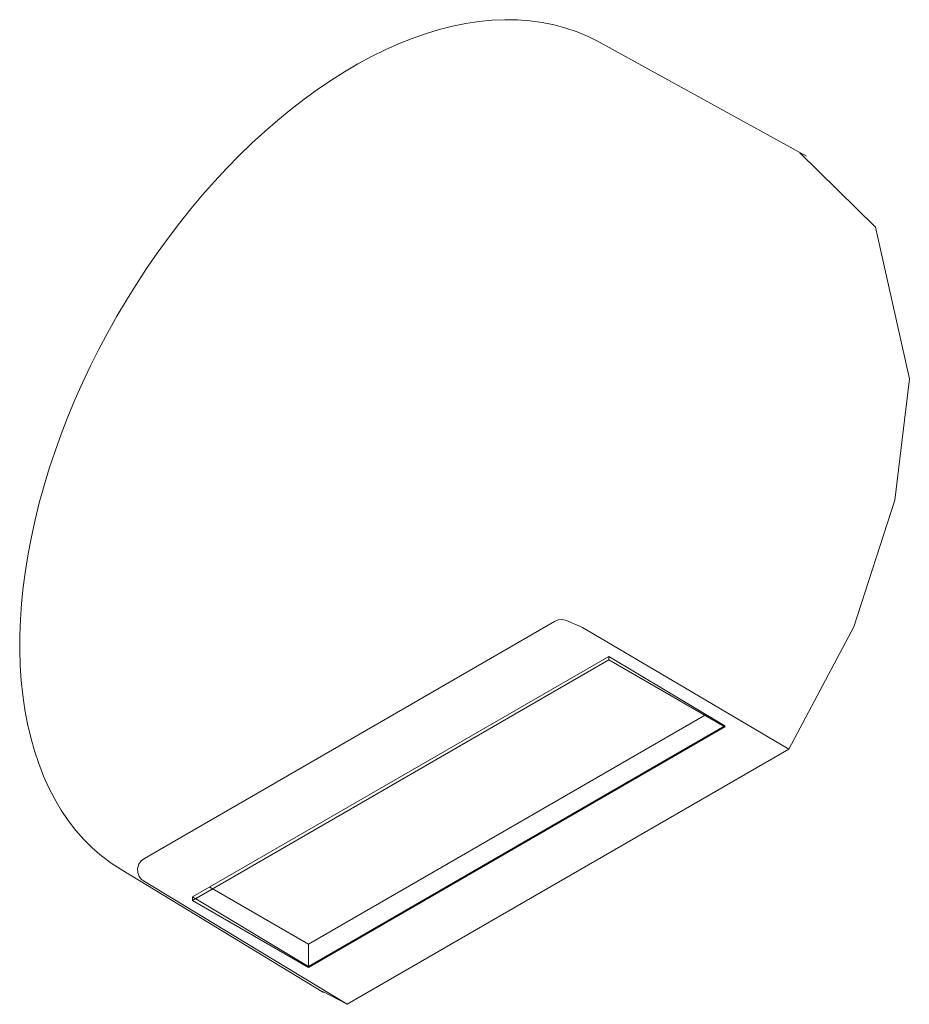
# Model space of a CAD drawing. Header units: millimetres. Extents: x -6785 to -5093, y -1151 to 6879.
# Tile 1 of 3: x -5944 to -5851, y -1151 to -1049. Entities that reach past the tile are written whole.
import ezdxf

# ---------------------------------------------------------------- set-up
doc = ezdxf.new("R2010")
doc.units = ezdxf.units.MM
doc.layers.add('E-LITE-EQPM', color=7, linetype='Continuous', lineweight=20)

# ---------------------------------------------------------------- blocks, each defined once
blk = doc.blocks.new('70824 - 70824 PILL LED White wall lamp-569743-00 Isometrico PDF')
at = {"layer": 'E-LITE-EQPM', "color": 8, "lineweight": 9, "true_color": 0x808080}
for p, q in [((-6939.22, -1063.1), (-6960.72, -1051.29)), ((-7007.77, -1135.8), (-6965.3, -1111.28)), ((-7002.8, -1139.8), (-6959.67, -1114.9)), ((-6959.67, -1115.25), (-6959.67, -1114.9)), ((-6959.67, -1114.9), (-6947.65, -1122.08)), ((-6959.67, -1115.25), (-7002.8, -1140.15)), ((-6947.65, -1122.19), (-6959.67, -1115.25)), ((-6947.65, -1122.08), (-6947.65, -1122.19)), ((-6990.78, -1147.09), (-6947.65, -1122.19)), ((-6941.04, -1124.5), (-6986.78, -1150.91)), ((-7010.19, -1136.97), (-6989.22, -1149.69)), ((-7002.8, -1139.8), (-7002.8, -1140.15)), ((-7002.8, -1140.15), (-6990.78, -1147.09)), ((-6989.29, -1149.59), (-6986.78, -1150.91))]:
    blk.add_line(p, q, dxfattribs=at)
at = {"layer": 'E-LITE-EQPM', "color": 7, "lineweight": 9, "true_color": 0xfcfcfc}
for p, q in [((-6949.61, -1120.91), (-6990.78, -1144.68)), ((-6990.78, -1144.68), (-6949.61, -1120.91)), ((-6947.65, -1122.08), (-6990.78, -1146.99)), ((-6990.78, -1144.68), (-7001.01, -1138.77)), ((-7001.01, -1138.77), (-6990.78, -1144.68)), ((-6990.78, -1146.99), (-7002.8, -1139.8)), ((-6990.78, -1144.68), (-6990.78, -1147.09)), ((-6990.78, -1146.99), (-6990.78, -1144.68))]:
    blk.add_line(p, q, dxfattribs=at)
at = {"layer": 'E-LITE-EQPM', "color": 8, "lineweight": 9, "true_color": 0x808080}
for points in [[(-6960.72, -1051.29, 0), (-6961.82, -1050.73, 0), (-6962.97, -1050.25, 0), (-6964.14, -1049.85, 0), (-6965.35, -1049.52, 0), (-6966.59, -1049.27, 0), (-6967.86, -1049.1, 0), (-6969.15, -1049, 0), (-6970.46, -1048.99, 0), (-6971.79, -1049.04, 0), (-6973.14, -1049.18, 0), (-6974.5, -1049.38, 0), (-6975.87, -1049.66, 0), (-6977.26, -1050.01, 0), (-6978.65, -1050.44, 0), (-6980.05, -1050.93, 0), (-6981.45, -1051.49, 0), (-6982.86, -1052.11, 0), (-6984.26, -1052.81, 0), (-6985.67, -1053.56, 0), (-6987.07, -1054.39, 0), (-6988.47, -1055.27, 0), (-6989.86, -1056.21, 0), (-6991.24, -1057.21, 0), (-6992.61, -1058.27, 0), (-6993.97, -1059.38, 0), (-6995.31, -1060.55, 0), (-6996.64, -1061.77, 0), (-6997.95, -1063.04, 0), (-6999.24, -1064.36, 0), (-7000.51, -1065.72, 0), (-7001.75, -1067.13, 0), (-7002.97, -1068.57, 0), (-7004.16, -1070.06, 0), (-7005.32, -1071.59, 0), (-7006.45, -1073.15, 0), (-7007.55, -1074.74, 0), (-7008.61, -1076.36, 0), (-7009.64, -1078.01, 0), (-7010.63, -1079.68, 0), (-7011.58, -1081.38, 0), (-7012.5, -1083.1, 0), (-7013.36, -1084.83, 0), (-7014.19, -1086.58, 0), (-7014.97, -1088.34, 0), (-7015.71, -1090.11, 0), (-7016.4, -1091.88, 0), (-7017.04, -1093.66, 0), (-7017.63, -1095.44, 0), (-7018.17, -1097.22, 0), (-7018.67, -1098.99, 0), (-7019.11, -1100.76, 0), (-7019.49, -1102.52, 0), (-7019.83, -1104.27, 0), (-7020.11, -1106, 0), (-7020.34, -1107.72, 0), (-7020.51, -1109.41, 0), (-7020.62, -1111.09, 0), (-7020.69, -1112.74, 0), (-7020.7, -1113.71, 0)], [(-6928.55, -1086.16, 0), (-6932.06, -1070.47, 0), (-6939.91, -1062.76, 0)], [(-6941.04, -1124.5, 0), (-6934.32, -1111.82, 0), (-6930.04, -1098.73, 0), (-6928.55, -1086.16, 0)], [(-6965.3, -1111.28, 0), (-6964.92, -1111.12, 0), (-6964.5, -1111.08, 0), (-6964.05, -1111.19, 0), (-6963.59, -1111.38, 0), (-6963.12, -1111.59, 0), (-6962.67, -1111.77, 0)], [(-6962.67, -1111.77, 0), (-6962.54, -1111.82, 0), (-6962.42, -1111.89, 0)], [(-6962.42, -1111.89, 0), (-6951.73, -1118.19, 0), (-6941.04, -1124.5, 0)], [(-7010.19, -1136.97, 0), (-7011.23, -1136.3, 0), (-7012.21, -1135.55, 0), (-7013.15, -1134.73, 0), (-7014.04, -1133.85, 0), (-7014.88, -1132.9, 0), (-7015.66, -1131.89, 0), (-7016.39, -1130.82, 0), (-7017.06, -1129.69, 0), (-7017.67, -1128.51, 0), (-7018.23, -1127.28, 0), (-7018.73, -1125.99, 0), (-7019.18, -1124.67, 0), (-7019.56, -1123.29, 0), (-7019.89, -1121.88, 0), (-7020.17, -1120.42, 0), (-7020.38, -1118.92, 0), (-7020.54, -1117.39, 0), (-7020.65, -1115.83, 0), (-7020.69, -1114.23, 0), (-7020.7, -1113.71, 0)], [(-7008.08, -1137.99, 0), (-7008.31, -1137.67, 0), (-7008.45, -1137.28, 0), (-7008.48, -1136.84, 0), (-7008.36, -1136.41, 0), (-7008.11, -1136.05, 0), (-7007.77, -1135.8, 0)], [(-7007.89, -1138.14, 0), (-7007.99, -1138.07, 0), (-7008.08, -1137.99, 0)], [(-6986.78, -1150.91, 0), (-6997.33, -1144.52, 0), (-7007.89, -1138.14, 0)]]:
    blk.add_polyline3d(points, dxfattribs=at)

msp = doc.modelspace()

# ---------------------------------------------------------------- block references
at = {"layer": 'E-LITE-EQPM', "color": 7, "lineweight": 9, "true_color": 0xfcfcfc}
msp.add_blockref('70824 - 70824 PILL LED White wall lamp-569743-00 Isometrico PDF', (1077.16, 0), dxfattribs=at)

doc.saveas('drawing.dxf')
